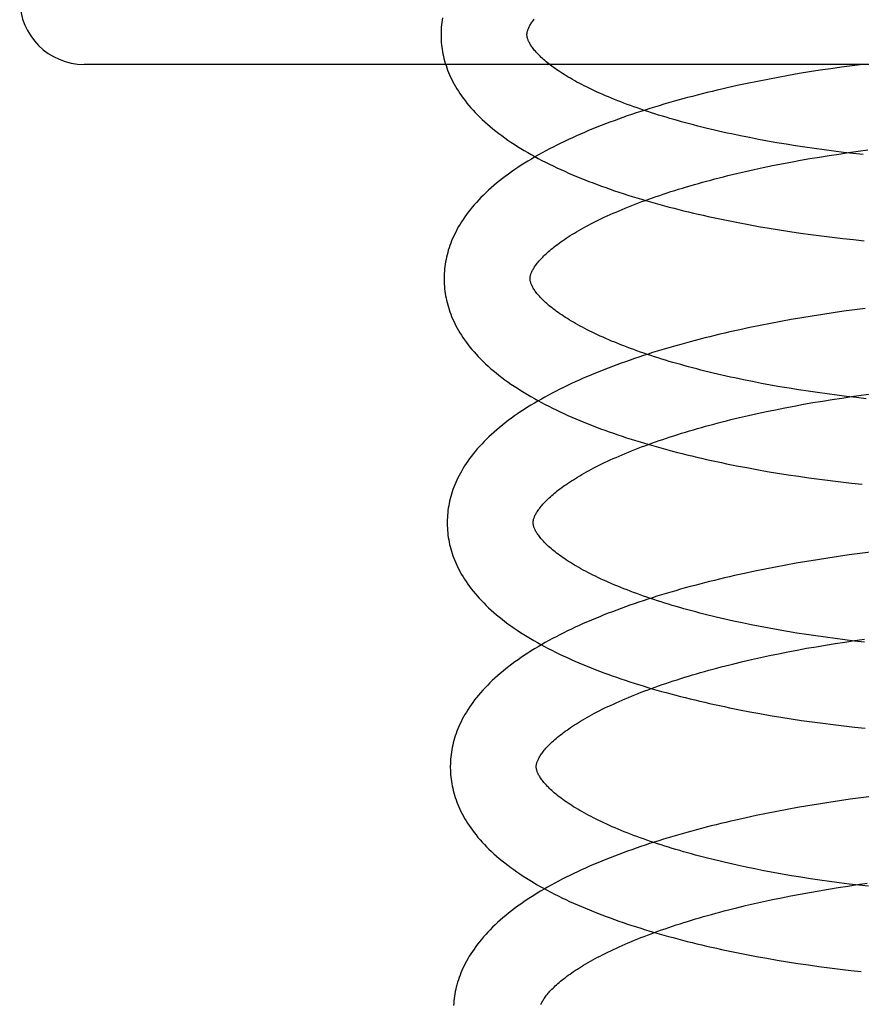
# Model space of a CAD drawing. Header units: inches. Extents: x 0 to 204, y 0 to 132.
# Tile 82 of 112: x 119.872 to 120.068, y 48.741 to 48.97. Entities that reach past the tile are written whole.
import ezdxf

# ---------------------------------------------------------------- set-up
doc = ezdxf.new("R2010")
doc.units = ezdxf.units.IN
doc.header["$LTSCALE"] = 11.243375
doc.header["$MEASUREMENT"] = 0
doc.linetypes.add('HIDDEN', pattern=[0.2, 0.1, -0.1])
doc.layers.add('DEFAULT_2', color=8, linetype='HIDDEN')

msp = doc.modelspace()

# ---------------------------------------------------------------- linework, layer by layer
at = {"layer": 'DEFAULT_2', "color": 8, "linetype": 'HIDDEN'}
for p, q in [((119.88942, 52.4267), (119.88942, 46.92619)), ((120.44692, 48.95952), (119.88692, 48.95952)), ((120.05569, 48.95776), (120.05324, 48.95736)), ((120.05814, 48.95815), (120.05569, 48.95776)), ((120.06061, 48.95852), (120.05814, 48.95815)), ((120.06308, 48.95887), (120.06061, 48.95852)), ((120.06556, 48.95921), (120.06308, 48.95887)), ((120.06804, 48.95952), (120.06556, 48.95921)), ((120.04357, 48.95557), (120.04119, 48.95508)), ((120.04597, 48.95604), (120.04357, 48.95557)), ((120.04838, 48.9565), (120.04597, 48.95604)), ((120.0508, 48.95694), (120.04838, 48.9565)), ((120.05324, 48.95736), (120.0508, 48.95694)), ((120.03883, 48.95457), (120.03648, 48.95405)), ((120.04119, 48.95508), (120.03883, 48.95457)), ((120.04167, 48.94248), (120.0396, 48.9429)), ((120.04378, 48.94207), (120.04167, 48.94248)), ((120.0459, 48.94168), (120.04378, 48.94207)), ((120.04805, 48.9413), (120.0459, 48.94168)), ((120.05022, 48.94093), (120.04805, 48.9413)), ((120.05241, 48.94058), (120.05022, 48.94093)), ((120.05462, 48.94024), (120.05241, 48.94058)), ((120.05684, 48.93992), (120.05462, 48.94024)), ((120.05908, 48.93961), (120.05684, 48.93992)), ((120.06133, 48.93931), (120.05908, 48.93961)), ((120.067, 48.93931), (120.06927, 48.93961)), ((120.05136, 48.9368), (120.05355, 48.9372)), ((120.05355, 48.9372), (120.05576, 48.93759)), ((120.05576, 48.93759), (120.05798, 48.93796)), ((120.05798, 48.93796), (120.06022, 48.93832)), ((120.06022, 48.93832), (120.06247, 48.93866)), ((120.06359, 48.93903), (120.06133, 48.93931)), ((120.06247, 48.93866), (120.06473, 48.93899)), ((120.06586, 48.93877), (120.06359, 48.93903)), ((120.06473, 48.93899), (120.067, 48.93931)), ((120.06815, 48.93852), (120.06586, 48.93877)), ((120.04074, 48.9346), (120.04281, 48.93506)), ((120.04281, 48.93506), (120.04492, 48.93552)), ((120.04492, 48.93552), (120.04704, 48.93596)), ((120.04704, 48.93596), (120.04919, 48.93638)), ((120.04919, 48.93638), (120.05136, 48.9368)), ((120.03666, 48.93363), (120.03868, 48.93412)), ((120.03868, 48.93412), (120.04074, 48.9346)), ((120.03908, 48.92269), (120.04145, 48.92225)), ((120.04145, 48.92225), (120.04384, 48.92182)), ((120.04384, 48.92182), (120.04625, 48.92141)), ((120.04625, 48.92141), (120.04866, 48.92101)), ((120.04866, 48.92101), (120.05109, 48.92063)), ((120.05109, 48.92063), (120.05354, 48.92027)), ((120.05354, 48.92027), (120.05599, 48.91993)), ((120.05599, 48.91993), (120.05845, 48.91961)), ((120.05845, 48.91961), (120.06092, 48.9193)), ((120.06092, 48.9193), (120.0634, 48.91901)), ((120.0634, 48.91901), (120.06588, 48.91873)), ((120.06588, 48.91873), (120.06836, 48.91848)), ((120.05385, 48.90055), (120.05141, 48.90013)), ((120.05629, 48.90095), (120.05385, 48.90055)), ((120.05875, 48.90134), (120.05629, 48.90095)), ((120.06121, 48.90171), (120.05875, 48.90134)), ((120.06368, 48.90206), (120.06121, 48.90171)), ((120.06616, 48.9024), (120.06368, 48.90206)), ((120.06864, 48.90272), (120.06616, 48.9024)), ((120.04181, 48.89827), (120.03945, 48.89776)), ((120.04419, 48.89876), (120.04181, 48.89827)), ((120.04658, 48.89923), (120.04419, 48.89876)), ((120.04899, 48.89969), (120.04658, 48.89923)), ((120.05141, 48.90013), (120.04899, 48.89969)), ((120.03945, 48.89776), (120.0371, 48.89724)), ((120.04239, 48.88569), (120.04032, 48.88611)), ((120.0445, 48.88528), (120.04239, 48.88569)), ((120.04662, 48.88489), (120.0445, 48.88528)), ((120.04877, 48.88451), (120.04662, 48.88489)), ((120.05094, 48.88414), (120.04877, 48.88451)), ((120.05313, 48.88379), (120.05094, 48.88414)), ((120.05534, 48.88345), (120.05313, 48.88379)), ((120.05756, 48.88312), (120.05534, 48.88345)), ((120.0598, 48.88281), (120.05756, 48.88312)), ((120.06205, 48.88252), (120.0598, 48.88281)), ((120.06431, 48.88224), (120.06205, 48.88252)), ((120.06318, 48.88187), (120.06544, 48.8822)), ((120.06658, 48.88197), (120.06431, 48.88224)), ((120.06544, 48.8822), (120.06771, 48.88252)), ((120.06771, 48.88252), (120.06999, 48.88282)), ((120.04991, 48.87959), (120.05208, 48.88001)), ((120.05208, 48.88001), (120.05427, 48.88041)), ((120.05427, 48.88041), (120.05648, 48.8808)), ((120.05648, 48.8808), (120.0587, 48.88117)), ((120.0587, 48.88117), (120.06094, 48.88153)), ((120.06094, 48.88153), (120.06318, 48.88187)), ((120.06887, 48.88172), (120.06658, 48.88197)), ((120.0394, 48.87733), (120.04145, 48.8778)), ((120.04145, 48.8778), (120.04353, 48.87827)), ((120.04353, 48.87827), (120.04563, 48.87872)), ((120.04563, 48.87872), (120.04776, 48.87916)), ((120.04776, 48.87916), (120.04991, 48.87959)), ((120.03738, 48.87684), (120.0394, 48.87733)), ((120.04105, 48.86567), (120.04343, 48.86523)), ((120.04343, 48.86523), (120.04583, 48.86481)), ((120.04583, 48.86481), (120.04824, 48.8644)), ((120.04824, 48.8644), (120.05067, 48.86402)), ((120.05067, 48.86402), (120.0531, 48.86365)), ((120.0531, 48.86365), (120.05555, 48.8633)), ((120.05555, 48.8633), (120.05801, 48.86297)), ((120.05801, 48.86297), (120.06048, 48.86265)), ((120.06048, 48.86265), (120.06295, 48.86235)), ((120.06295, 48.86235), (120.06543, 48.86207)), ((120.06543, 48.86207), (120.06792, 48.8618)), ((120.06739, 48.84567), (120.0649, 48.84534)), ((120.06988, 48.84599), (120.06739, 48.84567)), ((120.05259, 48.84341), (120.05016, 48.84298)), ((120.05503, 48.84383), (120.05259, 48.84341)), ((120.05749, 48.84424), (120.05503, 48.84383)), ((120.05995, 48.84462), (120.05749, 48.84424)), ((120.06243, 48.84499), (120.05995, 48.84462)), ((120.0649, 48.84534), (120.06243, 48.84499)), ((120.04057, 48.84106), (120.03822, 48.84053)), ((120.04294, 48.84156), (120.04057, 48.84106)), ((120.04533, 48.84205), (120.04294, 48.84156)), ((120.04774, 48.84252), (120.04533, 48.84205)), ((120.05016, 48.84298), (120.04774, 48.84252)), ((120.04207, 48.8291), (120.04001, 48.82953)), ((120.04416, 48.82869), (120.04207, 48.8291)), ((120.04628, 48.82829), (120.04416, 48.82869)), ((120.04841, 48.8279), (120.04628, 48.82829)), ((120.05057, 48.82753), (120.04841, 48.8279)), ((120.05275, 48.82717), (120.05057, 48.82753)), ((120.05495, 48.82682), (120.05275, 48.82717)), ((120.05717, 48.82649), (120.05495, 48.82682)), ((120.0594, 48.82618), (120.05717, 48.82649)), ((120.06164, 48.82587), (120.0594, 48.82618)), ((120.0639, 48.82559), (120.06164, 48.82587)), ((120.06166, 48.82474), (120.06391, 48.82508)), ((120.06617, 48.82531), (120.0639, 48.82559)), ((120.06391, 48.82508), (120.06617, 48.82541)), ((120.06617, 48.82541), (120.06844, 48.82573)), ((120.06844, 48.82506), (120.06617, 48.82531)), ((120.04848, 48.82237), (120.05063, 48.8228)), ((120.05063, 48.8228), (120.0528, 48.82322)), ((120.0528, 48.82322), (120.05499, 48.82362)), ((120.05499, 48.82362), (120.0572, 48.824)), ((120.0572, 48.824), (120.05942, 48.82438)), ((120.05942, 48.82438), (120.06166, 48.82474)), ((120.0381, 48.82004), (120.04012, 48.82053)), ((120.04012, 48.82053), (120.04217, 48.82101)), ((120.04217, 48.82101), (120.04425, 48.82148)), ((120.04425, 48.82148), (120.04635, 48.82193)), ((120.04635, 48.82193), (120.04848, 48.82237)), ((120.04177, 48.80887), (120.04415, 48.80844)), ((120.04415, 48.80844), (120.04655, 48.80802)), ((120.04655, 48.80802), (120.04896, 48.80761)), ((120.04896, 48.80761), (120.05139, 48.80723)), ((120.05139, 48.80723), (120.05383, 48.80686)), ((120.05383, 48.80686), (120.05628, 48.80651)), ((120.05628, 48.80651), (120.05874, 48.80617)), ((120.05874, 48.80617), (120.0612, 48.80586)), ((120.0612, 48.80586), (120.06368, 48.80556)), ((120.06368, 48.80556), (120.06616, 48.80528)), ((120.06616, 48.80528), (120.06864, 48.80501)), ((120.06513, 48.78848), (120.06266, 48.78813)), ((120.0676, 48.78882), (120.06513, 48.78848)), ((120.07008, 48.78914), (120.0676, 48.78882)), ((120.05044, 48.78611), (120.04803, 48.78565)), ((120.05286, 48.78654), (120.05044, 48.78611)), ((120.0553, 48.78697), (120.05286, 48.78654)), ((120.05774, 48.78737), (120.0553, 48.78697)), ((120.0602, 48.78776), (120.05774, 48.78737)), ((120.06266, 48.78813), (120.0602, 48.78776)), ((120.0409, 48.78418), (120.03855, 48.78366)), ((120.04326, 48.78469), (120.0409, 48.78418)), ((120.04564, 48.78518), (120.04326, 48.78469)), ((120.04803, 48.78565), (120.04564, 48.78518)), ((120.04297, 48.77228), (120.0409, 48.7727)), ((120.04507, 48.77186), (120.04297, 48.77228)), ((120.04719, 48.77146), (120.04507, 48.77186)), ((120.04933, 48.77108), (120.04719, 48.77146)), ((120.0515, 48.7707), (120.04933, 48.77108)), ((120.05368, 48.77034), (120.0515, 48.7707)), ((120.05589, 48.77), (120.05368, 48.77034)), ((120.05811, 48.76967), (120.05589, 48.77)), ((120.05789, 48.76721), (120.06011, 48.76758)), ((120.06035, 48.76935), (120.05811, 48.76967)), ((120.06011, 48.76758), (120.06234, 48.76794)), ((120.0626, 48.76905), (120.06035, 48.76935)), ((120.06234, 48.76794), (120.06459, 48.76829)), ((120.06486, 48.76877), (120.0626, 48.76905)), ((120.06459, 48.76829), (120.06685, 48.76862)), ((120.06714, 48.76849), (120.06486, 48.76877)), ((120.06685, 48.76862), (120.06912, 48.76893)), ((120.06942, 48.76824), (120.06714, 48.76849)), ((120.04704, 48.76513), (120.04917, 48.76558)), ((120.04917, 48.76558), (120.05132, 48.766)), ((120.05132, 48.766), (120.05349, 48.76642)), ((120.05349, 48.76642), (120.05568, 48.76682)), ((120.05568, 48.76682), (120.05789, 48.76721)), ((120.03879, 48.76324), (120.04081, 48.76374)), ((120.04081, 48.76374), (120.04286, 48.76421)), ((120.04286, 48.76421), (120.04494, 48.76468)), ((120.04494, 48.76468), (120.04704, 48.76513)), ((120.041, 48.75237), (120.04336, 48.75192)), ((120.04336, 48.75192), (120.04575, 48.75149)), ((120.04575, 48.75149), (120.04814, 48.75108)), ((120.04814, 48.75108), (120.05055, 48.75068)), ((120.05055, 48.75068), (120.05298, 48.7503)), ((120.05298, 48.7503), (120.05541, 48.74994)), ((120.05541, 48.74994), (120.05786, 48.7496)), ((120.05786, 48.7496), (120.06032, 48.74927)), ((120.06032, 48.74927), (120.06278, 48.74896)), ((120.06278, 48.74896), (120.06525, 48.74867)), ((120.06525, 48.74867), (120.06772, 48.74839))]:
    msp.add_line(p, q, dxfattribs=at)
for points in [[(119.97028, 48.97035), (119.97019, 48.96981), (119.97012, 48.96928), (119.97005, 48.96874), (119.97001, 48.9682), (119.96997, 48.96766), (119.96995, 48.96713), (119.96994, 48.96659), (119.96994, 48.96614)], [(119.98994, 48.9664), (119.98994, 48.9665), (119.98994, 48.96662), (119.98995, 48.96674), (119.98997, 48.96686), (119.98999, 48.96698), (119.99002, 48.96711), (119.99006, 48.96725), (119.9901, 48.9674), (119.99015, 48.96755), (119.99021, 48.96771), (119.99028, 48.96788), (119.99035, 48.96805), (119.99044, 48.96823), (119.99053, 48.96841), (119.99064, 48.9686), (119.99075, 48.9688), (119.99087, 48.96899), (119.991, 48.96919), (119.99114, 48.9694), (119.99129, 48.96961), (119.99145, 48.96982), (119.99162, 48.97004)], [(119.96994, 48.96614), (119.96995, 48.96569), (119.96997, 48.96516), (119.97001, 48.96462), (119.97006, 48.96409), (119.97012, 48.96355), (119.9702, 48.96302), (119.97028, 48.96248), (119.97039, 48.96195), (119.9705, 48.96141), (119.97063, 48.96087), (119.97077, 48.96034), (119.97093, 48.9598), (119.9711, 48.95926), (119.97128, 48.95872), (119.97148, 48.95818), (119.97169, 48.95764), (119.97192, 48.9571), (119.97216, 48.95656), (119.97242, 48.95602), (119.9727, 48.95547), (119.97299, 48.95493), (119.9733, 48.95438), (119.97362, 48.95383), (119.97397, 48.95328), (119.97433, 48.95273), (119.97471, 48.95218), (119.9751, 48.95163), (119.97552, 48.95108), (119.97596, 48.95052), (119.97641, 48.94997), (119.97689, 48.94942), (119.97738, 48.94886), (119.9779, 48.94831), (119.97843, 48.94776), (119.97898, 48.94721), (119.97955, 48.94666), (119.98014, 48.94612), (119.98075, 48.94558), (119.98138, 48.94504), (119.98202, 48.94451), (119.98268, 48.94398), (119.98336, 48.94346), (119.98405, 48.94294), (119.98476, 48.94243), (119.98548, 48.94192), (119.98621, 48.94142), (119.98697, 48.94093), (119.98773, 48.94044), (119.98851, 48.93996), (119.9893, 48.93948), (119.9901, 48.93901), (119.99091, 48.93855), (119.99173, 48.93809), (119.99257, 48.93764), (119.99342, 48.93719), (119.99427, 48.93675), (119.99514, 48.93632), (119.99602, 48.93589), (119.99691, 48.93547), (119.9978, 48.93505), (119.99871, 48.93464), (119.99963, 48.93424), (120.00055, 48.93384), (120.00149, 48.93344), (120.00243, 48.93305), (120.00339, 48.93267), (120.00435, 48.93229), (120.00532, 48.93192), (120.0063, 48.93155), (120.00729, 48.93119), (120.00829, 48.93083), (120.00929, 48.93047), (120.01031, 48.93013), (120.01133, 48.92978), (120.01235, 48.92945), (120.01339, 48.92911), (120.01443, 48.92878), (120.01549, 48.92846), (120.01655, 48.92814), (120.01761, 48.92782), (120.01869, 48.92751), (120.01977, 48.92721), (120.02085, 48.92691), (120.02195, 48.92661), (120.02305, 48.92632), (120.02416, 48.92603), (120.02527, 48.92575), (120.02639, 48.92547), (120.02752, 48.92519), (120.02865, 48.92492), (120.02979, 48.92466), (120.03093, 48.9244), (120.03208, 48.92414), (120.03323, 48.92389), (120.03439, 48.92364), (120.03556, 48.9234), (120.03673, 48.92316), (120.03908, 48.92269)], [(120.0396, 48.9429), (120.03755, 48.94333), (120.03653, 48.94355), (120.03553, 48.94377), (120.03453, 48.944), (120.03354, 48.94423), (120.03255, 48.94446), (120.03158, 48.9447), (120.03061, 48.94494), (120.02965, 48.94518), (120.0287, 48.94542), (120.02776, 48.94567), (120.02683, 48.94592), (120.02591, 48.94617), (120.02499, 48.94643), (120.02409, 48.94668), (120.02319, 48.94694), (120.02231, 48.9472), (120.02143, 48.94747), (120.02057, 48.94773), (120.01972, 48.948), (120.01887, 48.94827), (120.01804, 48.94854), (120.01722, 48.94882), (120.0164, 48.94909), (120.0156, 48.94937), (120.01481, 48.94965), (120.01404, 48.94993), (120.01327, 48.95021), (120.01251, 48.9505), (120.01177, 48.95078), (120.01104, 48.95107), (120.01032, 48.95135), (120.00962, 48.95164), (120.00892, 48.95193), (120.00824, 48.95222), (120.00757, 48.95251), (120.00691, 48.9528), (120.00627, 48.95309), (120.00564, 48.95338), (120.00502, 48.95367), (120.00441, 48.95397), (120.00382, 48.95426), (120.00324, 48.95455), (120.00267, 48.95484), (120.00211, 48.95513), (120.00157, 48.95542), (120.00105, 48.95571), (120.00053, 48.956), (120.00003, 48.95629), (119.99955, 48.95658), (119.99907, 48.95686), (119.99861, 48.95715), (119.99817, 48.95743), (119.99773, 48.95771), (119.99731, 48.95799), (119.9969, 48.95827), (119.9965, 48.95855), (119.99612, 48.95882), (119.99575, 48.95909), (119.9954, 48.95936), (119.99505, 48.95963), (119.99472, 48.95989), (119.99441, 48.96015), (119.9941, 48.96041), (119.99381, 48.96066), (119.99353, 48.96091), (119.99326, 48.96116), (119.99301, 48.9614), (119.99276, 48.96164), (119.99253, 48.96188), (119.99231, 48.96211), (119.9921, 48.96234), (119.9919, 48.96257), (119.99172, 48.96279), (119.99154, 48.963), (119.99138, 48.96321), (119.99122, 48.96342), (119.99107, 48.96362), (119.99094, 48.96382), (119.99081, 48.96402), (119.99069, 48.96421), (119.99059, 48.96439), (119.99049, 48.96458), (119.99039, 48.96475), (119.99031, 48.96493), (119.99024, 48.96509), (119.99018, 48.96525), (119.99012, 48.9654), (119.99008, 48.96555), (119.99004, 48.96568), (119.99001, 48.96581), (119.98998, 48.96594), (119.98996, 48.96606), (119.98995, 48.96618), (119.98994, 48.96629), (119.98994, 48.9664)], [(120.03648, 48.95405), (120.03531, 48.95378), (120.03415, 48.95351), (120.033, 48.95323), (120.03185, 48.95295), (120.0307, 48.95267), (120.02956, 48.95238), (120.02843, 48.95208), (120.0273, 48.95178), (120.02618, 48.95148), (120.02507, 48.95117), (120.02396, 48.95086), (120.02286, 48.95055), (120.02176, 48.95023), (120.02067, 48.9499), (120.01959, 48.94957), (120.01852, 48.94924), (120.01745, 48.9489), (120.01639, 48.94856), (120.01534, 48.94821), (120.01429, 48.94786), (120.01325, 48.94751), (120.01223, 48.94715), (120.0112, 48.94678), (120.01019, 48.94641), (120.00918, 48.94604), (120.00819, 48.94566), (120.0072, 48.94528), (120.00622, 48.94489), (120.00524, 48.9445), (120.00428, 48.9441), (120.00333, 48.9437), (120.00238, 48.94329), (120.00144, 48.94288), (120.00052, 48.94246), (119.9996, 48.94203), (119.99869, 48.94161), (119.99779, 48.94117), (119.9969, 48.94073), (119.99602, 48.94029), (119.99515, 48.93984), (119.9943, 48.93938), (119.99345, 48.93892), (119.99261, 48.93845), (119.99179, 48.93798), (119.99097, 48.9375), (119.99017, 48.93702), (119.98938, 48.93653), (119.9886, 48.93603), (119.98783, 48.93553), (119.98708, 48.93502), (119.98634, 48.9345), (119.98562, 48.93398), (119.9849, 48.93346), (119.98421, 48.93293), (119.98353, 48.93239), (119.98286, 48.93185), (119.98222, 48.93131), (119.98159, 48.93076), (119.98097, 48.93021), (119.98038, 48.92965), (119.9798, 48.92909), (119.97924, 48.92853), (119.9787, 48.92797), (119.97818, 48.9274), (119.97768, 48.92683), (119.9772, 48.92627), (119.97673, 48.9257), (119.97629, 48.92514), (119.97587, 48.92457), (119.97546, 48.92401), (119.97508, 48.92344), (119.97471, 48.92288), (119.97437, 48.92232), (119.97404, 48.92176), (119.97372, 48.92121), (119.97343, 48.92065), (119.97315, 48.9201), (119.97289, 48.91954), (119.97264, 48.91899), (119.97241, 48.91845), (119.9722, 48.9179), (119.972, 48.91735), (119.97181, 48.91681), (119.97164, 48.91626), (119.97149, 48.91572), (119.97134, 48.91518), (119.97122, 48.91464), (119.9711, 48.9141), (119.971, 48.91356), (119.97091, 48.91302), (119.97084, 48.91248), (119.97077, 48.91194), (119.97073, 48.91141), (119.97069, 48.91087), (119.97067, 48.91033), (119.97066, 48.9098), (119.97066, 48.90935)], [(119.99066, 48.90961), (119.99066, 48.90971), (119.99066, 48.90983), (119.99067, 48.90994), (119.99069, 48.91007), (119.99071, 48.91019), (119.99074, 48.91032), (119.99078, 48.91046), (119.99082, 48.91061), (119.99087, 48.91076), (119.99093, 48.91092), (119.991, 48.91109), (119.99108, 48.91126), (119.99116, 48.91144), (119.99126, 48.91163), (119.99136, 48.91182), (119.99147, 48.91201), (119.99159, 48.91221), (119.99172, 48.91241), (119.99186, 48.91261), (119.99201, 48.91282), (119.99217, 48.91304), (119.99234, 48.91326), (119.99252, 48.91348), (119.99272, 48.91371), (119.99292, 48.91395), (119.99314, 48.91419), (119.99336, 48.91443), (119.9936, 48.91468), (119.99385, 48.91493), (119.99411, 48.91518), (119.99439, 48.91544), (119.99467, 48.9157), (119.99497, 48.91597), (119.99528, 48.91624), (119.9956, 48.91651), (119.99594, 48.91678), (119.99629, 48.91706), (119.99665, 48.91734), (119.99702, 48.91762), (119.99741, 48.91791), (119.99781, 48.9182), (119.99823, 48.91849), (119.99865, 48.91878), (119.99909, 48.91907), (119.99955, 48.91937), (120.00001, 48.91967), (120.00049, 48.91997), (120.00099, 48.92027), (120.00149, 48.92057), (120.00201, 48.92087), (120.00255, 48.92118), (120.00309, 48.92148), (120.00365, 48.92179), (120.00423, 48.92209), (120.00481, 48.9224), (120.00541, 48.92271), (120.00602, 48.92301), (120.00665, 48.92332), (120.00728, 48.92363), (120.00793, 48.92394), (120.00859, 48.92424), (120.00927, 48.92455), (120.00996, 48.92486), (120.01065, 48.92516), (120.01137, 48.92547), (120.01209, 48.92577), (120.01282, 48.92607), (120.01357, 48.92638), (120.01433, 48.92668), (120.0151, 48.92698), (120.01588, 48.92728), (120.01668, 48.92758), (120.01748, 48.92787), (120.0183, 48.92817), (120.01912, 48.92846), (120.01996, 48.92875), (120.02081, 48.92904), (120.02166, 48.92933), (120.02253, 48.92961), (120.02341, 48.9299), (120.0243, 48.93018), (120.0252, 48.93046), (120.0261, 48.93074), (120.02702, 48.93101), (120.02794, 48.93129), (120.02888, 48.93156), (120.02982, 48.93182), (120.03078, 48.93209), (120.03174, 48.93235), (120.0327, 48.93261), (120.03368, 48.93287), (120.03467, 48.93313), (120.03566, 48.93338), (120.03666, 48.93363)], [(120.04032, 48.88611), (120.03827, 48.88654), (120.03725, 48.88676), (120.03625, 48.88698), (120.03525, 48.88721), (120.03426, 48.88744), (120.03327, 48.88767), (120.0323, 48.88791), (120.03133, 48.88815), (120.03037, 48.88839), (120.02942, 48.88863), (120.02848, 48.88888), (120.02755, 48.88913), (120.02663, 48.88938), (120.02571, 48.88964), (120.02481, 48.88989), (120.02391, 48.89015), (120.02303, 48.89041), (120.02215, 48.89068), (120.02129, 48.89094), (120.02044, 48.89121), (120.01959, 48.89148), (120.01876, 48.89175), (120.01794, 48.89203), (120.01712, 48.8923), (120.01632, 48.89258), (120.01553, 48.89286), (120.01476, 48.89314), (120.01399, 48.89342), (120.01323, 48.8937), (120.01249, 48.89399), (120.01176, 48.89428), (120.01104, 48.89456), (120.01034, 48.89485), (120.00964, 48.89514), (120.00896, 48.89543), (120.00829, 48.89572), (120.00763, 48.89601), (120.00699, 48.8963), (120.00636, 48.89659), (120.00574, 48.89688), (120.00513, 48.89717), (120.00454, 48.89747), (120.00396, 48.89776), (120.00339, 48.89805), (120.00283, 48.89834), (120.00229, 48.89863), (120.00177, 48.89892), (120.00125, 48.89921), (120.00075, 48.8995), (120.00027, 48.89979), (119.99979, 48.90007), (119.99933, 48.90036), (119.99889, 48.90064), (119.99845, 48.90092), (119.99803, 48.9012), (119.99762, 48.90148), (119.99722, 48.90175), (119.99684, 48.90203), (119.99647, 48.9023), (119.99612, 48.90257), (119.99577, 48.90284), (119.99544, 48.9031), (119.99513, 48.90336), (119.99482, 48.90362), (119.99453, 48.90387), (119.99425, 48.90412), (119.99398, 48.90437), (119.99373, 48.90461), (119.99348, 48.90485), (119.99325, 48.90509), (119.99303, 48.90532), (119.99282, 48.90555), (119.99262, 48.90578), (119.99244, 48.906), (119.99226, 48.90621), (119.9921, 48.90642), (119.99194, 48.90663), (119.9918, 48.90683), (119.99166, 48.90703), (119.99153, 48.90723), (119.99141, 48.90742), (119.99131, 48.9076), (119.99121, 48.90779), (119.99111, 48.90796), (119.99103, 48.90813), (119.99096, 48.9083), (119.9909, 48.90846), (119.99084, 48.90861), (119.9908, 48.90875), (119.99076, 48.90889), (119.99073, 48.90902), (119.9907, 48.90915), (119.99068, 48.90927), (119.99067, 48.90939), (119.99066, 48.9095), (119.99066, 48.90961)], [(119.97066, 48.90935), (119.97067, 48.9089), (119.97069, 48.90837), (119.97073, 48.90783), (119.97078, 48.90729), (119.97084, 48.90676), (119.97092, 48.90622), (119.971, 48.90569), (119.97111, 48.90515), (119.97122, 48.90462), (119.97135, 48.90408), (119.97149, 48.90354), (119.97165, 48.90301), (119.97182, 48.90247), (119.972, 48.90193), (119.9722, 48.90139), (119.97241, 48.90085), (119.97264, 48.90031), (119.97289, 48.89977), (119.97314, 48.89922), (119.97342, 48.89868), (119.97371, 48.89813), (119.97402, 48.89758), (119.97435, 48.89704), (119.97469, 48.89649), (119.97505, 48.89593), (119.97543, 48.89538), (119.97583, 48.89483), (119.97625, 48.89428), (119.97668, 48.89372), (119.97714, 48.89317), (119.97762, 48.89262), (119.97811, 48.89206), (119.97862, 48.89151), (119.97916, 48.89096), (119.97971, 48.89041), (119.98028, 48.88986), (119.98088, 48.88932), (119.98148, 48.88878), (119.98211, 48.88824), (119.98275, 48.88771), (119.98342, 48.88718), (119.98409, 48.88666), (119.98478, 48.88614), (119.98549, 48.88563), (119.98622, 48.88512), (119.98695, 48.88462), (119.9877, 48.88413), (119.98847, 48.88364), (119.98925, 48.88315), (119.99004, 48.88268), (119.99084, 48.88221), (119.99165, 48.88174), (119.99248, 48.88128), (119.99331, 48.88083), (119.99416, 48.88039), (119.99502, 48.87995), (119.99589, 48.87951), (119.99676, 48.87909), (119.99765, 48.87866), (119.99855, 48.87825), (119.99946, 48.87784), (120.00038, 48.87743), (120.00131, 48.87703), (120.00224, 48.87664), (120.00319, 48.87625), (120.00414, 48.87586), (120.00511, 48.87549), (120.00608, 48.87511), (120.00706, 48.87474), (120.00805, 48.87438), (120.00905, 48.87402), (120.01005, 48.87367), (120.01107, 48.87332), (120.01209, 48.87298), (120.01312, 48.87264), (120.01415, 48.87231), (120.0152, 48.87198), (120.01625, 48.87165), (120.01731, 48.87133), (120.01838, 48.87102), (120.01945, 48.87071), (120.02053, 48.8704), (120.02162, 48.8701), (120.02272, 48.86981), (120.02382, 48.86951), (120.02493, 48.86923), (120.02604, 48.86894), (120.02716, 48.86866), (120.02829, 48.86839), (120.02942, 48.86812), (120.03056, 48.86785), (120.0317, 48.86759), (120.03285, 48.86734), (120.03401, 48.86709), (120.03517, 48.86684), (120.03634, 48.86659), (120.03751, 48.86636), (120.03868, 48.86612), (120.04105, 48.86567)], [(120.0371, 48.89724), (120.03594, 48.89697), (120.03478, 48.8967), (120.03363, 48.89642), (120.03248, 48.89614), (120.03133, 48.89585), (120.0302, 48.89556), (120.02907, 48.89527), (120.02794, 48.89497), (120.02682, 48.89467), (120.02571, 48.89436), (120.0246, 48.89405), (120.0235, 48.89373), (120.0224, 48.89341), (120.02132, 48.89309), (120.02024, 48.89276), (120.01916, 48.89243), (120.0181, 48.89209), (120.01704, 48.89175), (120.01599, 48.8914), (120.01494, 48.89105), (120.01391, 48.89069), (120.01288, 48.89033), (120.01186, 48.88997), (120.01084, 48.8896), (120.00984, 48.88922), (120.00884, 48.88885), (120.00785, 48.88846), (120.00688, 48.88807), (120.0059, 48.88768), (120.00494, 48.88728), (120.00399, 48.88688), (120.00304, 48.88647), (120.00211, 48.88606), (120.00118, 48.88564), (120.00026, 48.88522), (119.99936, 48.88479), (119.99846, 48.88436), (119.99757, 48.88392), (119.99669, 48.88347), (119.99583, 48.88302), (119.99497, 48.88257), (119.99412, 48.8821), (119.99329, 48.88164), (119.99246, 48.88116), (119.99165, 48.88069), (119.99085, 48.8802), (119.99006, 48.87971), (119.98928, 48.87921), (119.98852, 48.87871), (119.98777, 48.8782), (119.98703, 48.87769), (119.98631, 48.87717), (119.9856, 48.87665), (119.9849, 48.87612), (119.98423, 48.87558), (119.98356, 48.87504), (119.98292, 48.8745), (119.98229, 48.87395), (119.98168, 48.8734), (119.98108, 48.87285), (119.98051, 48.87229), (119.97995, 48.87173), (119.97941, 48.87116), (119.97889, 48.8706), (119.97838, 48.87003), (119.9779, 48.86946), (119.97744, 48.8689), (119.977, 48.86833), (119.97658, 48.86777), (119.97618, 48.8672), (119.97579, 48.86664), (119.97543, 48.86608), (119.97508, 48.86552), (119.97475, 48.86496), (119.97444, 48.86441), (119.97414, 48.86385), (119.97387, 48.8633), (119.9736, 48.86275), (119.97336, 48.8622), (119.97313, 48.86165), (119.97292, 48.8611), (119.97272, 48.86056), (119.97253, 48.86001), (119.97236, 48.85947), (119.9722, 48.85892), (119.97206, 48.85838), (119.97193, 48.85784), (119.97182, 48.8573), (119.97172, 48.85676), (119.97163, 48.85623), (119.97156, 48.85569), (119.97149, 48.85515), (119.97145, 48.85461), (119.97141, 48.85408), (119.97139, 48.85354), (119.97138, 48.85301), (119.97138, 48.85256)], [(119.99138, 48.85281), (119.99138, 48.85292), (119.99138, 48.85303), (119.99139, 48.85315), (119.99141, 48.85327), (119.99143, 48.8534), (119.99146, 48.85353), (119.99149, 48.85367), (119.99154, 48.85381), (119.99159, 48.85397), (119.99165, 48.85413), (119.99172, 48.85429), (119.99179, 48.85447), (119.99188, 48.85465), (119.99197, 48.85483), (119.99208, 48.85502), (119.99219, 48.85522), (119.99231, 48.85541), (119.99244, 48.85562), (119.99258, 48.85582), (119.99273, 48.85603), (119.99289, 48.85625), (119.99306, 48.85647), (119.99324, 48.85669), (119.99344, 48.85692), (119.99364, 48.85715), (119.99385, 48.85739), (119.99408, 48.85764), (119.99432, 48.85788), (119.99457, 48.85813), (119.99483, 48.85839), (119.9951, 48.85865), (119.99539, 48.85891), (119.99569, 48.85917), (119.996, 48.85944), (119.99632, 48.85971), (119.99665, 48.85999), (119.997, 48.86026), (119.99737, 48.86055), (119.99774, 48.86083), (119.99813, 48.86112), (119.99853, 48.8614), (119.99895, 48.86169), (119.99937, 48.86199), (119.99981, 48.86228), (120.00027, 48.86258), (120.00073, 48.86287), (120.00121, 48.86317), (120.0017, 48.86347), (120.00221, 48.86377), (120.00273, 48.86408), (120.00326, 48.86438), (120.00381, 48.86469), (120.00437, 48.86499), (120.00494, 48.8653), (120.00553, 48.86561), (120.00613, 48.86591), (120.00674, 48.86622), (120.00736, 48.86653), (120.008, 48.86684), (120.00865, 48.86714), (120.00931, 48.86745), (120.00999, 48.86776), (120.01067, 48.86806), (120.01137, 48.86837), (120.01208, 48.86867), (120.01281, 48.86898), (120.01354, 48.86928), (120.01429, 48.86958), (120.01505, 48.86989), (120.01582, 48.87019), (120.0166, 48.87048), (120.01739, 48.87078), (120.0182, 48.87108), (120.01901, 48.87137), (120.01984, 48.87167), (120.02068, 48.87196), (120.02152, 48.87225), (120.02238, 48.87254), (120.02325, 48.87282), (120.02413, 48.87311), (120.02501, 48.87339), (120.02591, 48.87367), (120.02682, 48.87394), (120.02774, 48.87422), (120.02866, 48.87449), (120.0296, 48.87476), (120.03054, 48.87503), (120.03149, 48.8753), (120.03245, 48.87556), (120.03342, 48.87582), (120.0344, 48.87608), (120.03538, 48.87633), (120.03638, 48.87659), (120.03738, 48.87684)], [(119.97138, 48.85256), (119.97139, 48.85211), (119.97141, 48.85157), (119.97145, 48.85104), (119.9715, 48.8505), (119.97156, 48.84997), (119.97164, 48.84943), (119.97173, 48.8489), (119.97183, 48.84836), (119.97194, 48.84782), (119.97207, 48.84729), (119.97221, 48.84675), (119.97237, 48.84621), (119.97254, 48.84568), (119.97272, 48.84514), (119.97292, 48.8446), (119.97313, 48.84406), (119.97336, 48.84352), (119.97361, 48.84297), (119.97387, 48.84243), (119.97414, 48.84189), (119.97443, 48.84134), (119.97474, 48.84079), (119.97507, 48.84024), (119.97541, 48.83969), (119.97577, 48.83914), (119.97615, 48.83859), (119.97655, 48.83804), (119.97697, 48.83748), (119.97741, 48.83693), (119.97786, 48.83638), (119.97834, 48.83582), (119.97883, 48.83527), (119.97935, 48.83472), (119.97988, 48.83417), (119.98043, 48.83362), (119.98101, 48.83307), (119.9816, 48.83253), (119.98221, 48.83199), (119.98283, 48.83145), (119.98348, 48.83092), (119.98414, 48.83039), (119.98481, 48.82987), (119.98551, 48.82935), (119.98621, 48.82884), (119.98694, 48.82833), (119.98767, 48.82783), (119.98843, 48.82733), (119.98919, 48.82684), (119.98997, 48.82636), (119.99076, 48.82588), (119.99156, 48.82541), (119.99237, 48.82495), (119.9932, 48.82449), (119.99404, 48.82404), (119.99488, 48.82359), (119.99574, 48.82316), (119.99661, 48.82272), (119.99749, 48.82229), (119.99838, 48.82187), (119.99927, 48.82146), (120.00018, 48.82104), (120.0011, 48.82064), (120.00203, 48.82024), (120.00296, 48.81985), (120.00391, 48.81946), (120.00487, 48.81907), (120.00583, 48.81869), (120.0068, 48.81832), (120.00778, 48.81795), (120.00877, 48.81759), (120.00977, 48.81723), (120.01077, 48.81688), (120.01179, 48.81653), (120.01281, 48.81619), (120.01384, 48.81585), (120.01488, 48.81552), (120.01592, 48.81519), (120.01697, 48.81486), (120.01803, 48.81454), (120.0191, 48.81423), (120.02017, 48.81392), (120.02126, 48.81361), (120.02234, 48.81331), (120.02344, 48.81301), (120.02454, 48.81272), (120.02565, 48.81243), (120.02676, 48.81215), (120.02788, 48.81187), (120.02901, 48.8116), (120.03015, 48.81133), (120.03128, 48.81106), (120.03243, 48.8108), (120.03358, 48.81055), (120.03473, 48.81029), (120.03589, 48.81005), (120.03706, 48.8098), (120.03823, 48.80956), (120.03941, 48.80933), (120.04177, 48.80887)], [(120.04001, 48.82953), (120.03798, 48.82997), (120.03697, 48.83019), (120.03597, 48.83042), (120.03498, 48.83065), (120.03399, 48.83088), (120.03302, 48.83112), (120.03205, 48.83136), (120.03109, 48.8316), (120.03014, 48.83184), (120.0292, 48.83209), (120.02827, 48.83234), (120.02735, 48.83259), (120.02643, 48.83284), (120.02553, 48.8331), (120.02463, 48.83336), (120.02375, 48.83362), (120.02288, 48.83389), (120.02201, 48.83415), (120.02116, 48.83442), (120.02031, 48.83469), (120.01948, 48.83496), (120.01866, 48.83524), (120.01784, 48.83551), (120.01704, 48.83579), (120.01625, 48.83607), (120.01548, 48.83635), (120.01471, 48.83663), (120.01395, 48.83691), (120.01321, 48.8372), (120.01248, 48.83748), (120.01176, 48.83777), (120.01106, 48.83806), (120.01036, 48.83835), (120.00968, 48.83864), (120.00901, 48.83893), (120.00835, 48.83922), (120.00771, 48.83951), (120.00708, 48.8398), (120.00646, 48.84009), (120.00585, 48.84038), (120.00526, 48.84068), (120.00468, 48.84097), (120.00411, 48.84126), (120.00356, 48.84155), (120.00301, 48.84184), (120.00249, 48.84213), (120.00197, 48.84242), (120.00147, 48.84271), (120.00099, 48.84299), (120.00051, 48.84328), (120.00005, 48.84356), (119.99961, 48.84385), (119.99917, 48.84413), (119.99875, 48.84441), (119.99834, 48.84469), (119.99794, 48.84496), (119.99756, 48.84524), (119.99719, 48.84551), (119.99684, 48.84578), (119.99649, 48.84604), (119.99616, 48.84631), (119.99585, 48.84657), (119.99554, 48.84682), (119.99525, 48.84708), (119.99497, 48.84733), (119.9947, 48.84758), (119.99445, 48.84782), (119.9942, 48.84806), (119.99397, 48.8483), (119.99375, 48.84853), (119.99354, 48.84876), (119.99334, 48.84899), (119.99316, 48.84921), (119.99298, 48.84942), (119.99282, 48.84963), (119.99266, 48.84984), (119.99252, 48.85004), (119.99238, 48.85024), (119.99225, 48.85043), (119.99213, 48.85063), (119.99203, 48.85081), (119.99193, 48.85099), (119.99184, 48.85117), (119.99175, 48.85134), (119.99168, 48.85151), (119.99162, 48.85167), (119.99156, 48.85182), (119.99152, 48.85196), (119.99148, 48.8521), (119.99145, 48.85223), (119.99142, 48.85236), (119.9914, 48.85248), (119.99139, 48.85259), (119.99138, 48.85271), (119.99138, 48.85282)], [(120.03822, 48.84053), (120.03705, 48.84027), (120.03588, 48.83999), (120.03472, 48.83972), (120.03357, 48.83944), (120.03242, 48.83915), (120.03127, 48.83886), (120.03014, 48.83857), (120.02901, 48.83827), (120.02788, 48.83797), (120.02676, 48.83766), (120.02565, 48.83735), (120.02454, 48.83703), (120.02344, 48.83671), (120.02235, 48.83639), (120.02126, 48.83606), (120.02018, 48.83573), (120.01911, 48.83539), (120.01805, 48.83505), (120.01699, 48.8347), (120.01594, 48.83435), (120.0149, 48.834), (120.01387, 48.83364), (120.01284, 48.83327), (120.01182, 48.8329), (120.01081, 48.83253), (120.00981, 48.83215), (120.00882, 48.83177), (120.00783, 48.83138), (120.00686, 48.83098), (120.00589, 48.83059), (120.00493, 48.83018), (120.00398, 48.82978), (120.00304, 48.82936), (120.00211, 48.82894), (120.00118, 48.82852), (120.00027, 48.82809), (119.99937, 48.82766), (119.99848, 48.82722), (119.99759, 48.82677), (119.99672, 48.82632), (119.99586, 48.82587), (119.99501, 48.82541), (119.99417, 48.82494), (119.99334, 48.82446), (119.99252, 48.82398), (119.99172, 48.8235), (119.99092, 48.82301), (119.99014, 48.82251), (119.98937, 48.82201), (119.98861, 48.8215), (119.98787, 48.82098), (119.98714, 48.82046), (119.98643, 48.81994), (119.98573, 48.81941), (119.98504, 48.81887), (119.98437, 48.81833), (119.98372, 48.81778), (119.98309, 48.81723), (119.98247, 48.81668), (119.98187, 48.81612), (119.98129, 48.81556), (119.98073, 48.815), (119.98019, 48.81443), (119.97966, 48.81387), (119.97916, 48.8133), (119.97867, 48.81273), (119.97821, 48.81216), (119.97776, 48.8116), (119.97734, 48.81103), (119.97693, 48.81047), (119.97655, 48.8099), (119.97618, 48.80934), (119.97583, 48.80877), (119.9755, 48.80821), (119.97518, 48.80766), (119.97488, 48.8071), (119.9746, 48.80654), (119.97434, 48.80599), (119.97409, 48.80544), (119.97386, 48.80489), (119.97365, 48.80434), (119.97345, 48.80379), (119.97326, 48.80324), (119.97309, 48.8027), (119.97293, 48.80216), (119.97279, 48.80161), (119.97266, 48.80107), (119.97254, 48.80053), (119.97244, 48.79999), (119.97235, 48.79945), (119.97228, 48.79891), (119.97222, 48.79837), (119.97217, 48.79783), (119.97213, 48.79729), (119.97211, 48.79675), (119.9721, 48.79622), (119.9721, 48.79577)], [(119.9921, 48.79602), (119.9921, 48.79613), (119.9921, 48.79624), (119.99211, 48.79636), (119.99213, 48.79648), (119.99215, 48.79661), (119.99218, 48.79674), (119.99222, 48.79688), (119.99226, 48.79702), (119.99231, 48.79718), (119.99237, 48.79734), (119.99244, 48.7975), (119.99251, 48.79768), (119.9926, 48.79786), (119.99269, 48.79804), (119.9928, 48.79823), (119.99291, 48.79842), (119.99303, 48.79862), (119.99316, 48.79882), (119.9933, 48.79903), (119.99345, 48.79924), (119.99361, 48.79946), (119.99378, 48.79968), (119.99396, 48.7999), (119.99416, 48.80013), (119.99436, 48.80036), (119.99457, 48.8006), (119.9948, 48.80084), (119.99504, 48.80109), (119.99529, 48.80134), (119.99555, 48.8016), (119.99582, 48.80185), (119.99611, 48.80212), (119.99641, 48.80238), (119.99672, 48.80265), (119.99704, 48.80292), (119.99737, 48.80319), (119.99772, 48.80347), (119.99809, 48.80375), (119.99846, 48.80404), (119.99885, 48.80432), (119.99925, 48.80461), (119.99967, 48.8049), (120.00009, 48.8052), (120.00053, 48.80549), (120.00099, 48.80579), (120.00145, 48.80608), (120.00193, 48.80638), (120.00242, 48.80668), (120.00293, 48.80698), (120.00345, 48.80729), (120.00398, 48.80759), (120.00453, 48.8079), (120.00509, 48.8082), (120.00566, 48.80851), (120.00625, 48.80882), (120.00685, 48.80912), (120.00746, 48.80943), (120.00808, 48.80974), (120.00872, 48.81005), (120.00937, 48.81035), (120.01003, 48.81066), (120.01071, 48.81097), (120.01139, 48.81127), (120.01209, 48.81158), (120.0128, 48.81188), (120.01353, 48.81219), (120.01426, 48.81249), (120.01501, 48.81279), (120.01577, 48.81309), (120.01654, 48.8134), (120.01732, 48.81369), (120.01811, 48.81399), (120.01892, 48.81429), (120.01973, 48.81458), (120.02056, 48.81488), (120.0214, 48.81517), (120.02224, 48.81546), (120.0231, 48.81575), (120.02397, 48.81603), (120.02485, 48.81631), (120.02574, 48.8166), (120.02663, 48.81688), (120.02754, 48.81715), (120.02846, 48.81743), (120.02938, 48.8177), (120.03032, 48.81797), (120.03126, 48.81824), (120.03221, 48.81851), (120.03317, 48.81877), (120.03414, 48.81903), (120.03512, 48.81929), (120.0361, 48.81954), (120.0371, 48.81979), (120.0381, 48.82004)], [(119.9721, 48.79577), (119.97211, 48.79532), (119.97213, 48.79479), (119.97217, 48.79425), (119.97222, 48.79372), (119.97228, 48.79318), (119.97236, 48.79265), (119.97244, 48.79212), (119.97254, 48.79158), (119.97266, 48.79105), (119.97279, 48.79051), (119.97293, 48.78998), (119.97308, 48.78944), (119.97325, 48.7889), (119.97344, 48.78837), (119.97363, 48.78783), (119.97384, 48.78729), (119.97407, 48.78675), (119.97431, 48.78621), (119.97457, 48.78567), (119.97485, 48.78512), (119.97514, 48.78458), (119.97544, 48.78403), (119.97577, 48.78349), (119.97611, 48.78294), (119.97647, 48.78239), (119.97685, 48.78184), (119.97724, 48.78129), (119.97766, 48.78073), (119.97809, 48.78018), (119.97854, 48.77963), (119.97902, 48.77908), (119.97951, 48.77853), (119.98002, 48.77797), (119.98055, 48.77743), (119.9811, 48.77688), (119.98167, 48.77633), (119.98226, 48.77579), (119.98286, 48.77525), (119.98349, 48.77471), (119.98413, 48.77418), (119.98478, 48.77366), (119.98546, 48.77313), (119.98615, 48.77262), (119.98685, 48.77211), (119.98757, 48.7716), (119.9883, 48.7711), (119.98905, 48.7706), (119.98981, 48.77012), (119.99059, 48.76963), (119.99137, 48.76916), (119.99217, 48.76869), (119.99298, 48.76822), (119.9938, 48.76777), (119.99464, 48.76731), (119.99548, 48.76687), (119.99633, 48.76643), (119.9972, 48.766), (119.99807, 48.76557), (119.99896, 48.76515), (119.99985, 48.76473), (120.00076, 48.76432), (120.00167, 48.76391), (120.00259, 48.76351), (120.00353, 48.76312), (120.00447, 48.76273), (120.00542, 48.76235), (120.00638, 48.76197), (120.00735, 48.7616), (120.00833, 48.76123), (120.00931, 48.76086), (120.0103, 48.76051), (120.0113, 48.76015), (120.01231, 48.75981), (120.01333, 48.75946), (120.01436, 48.75912), (120.01539, 48.75879), (120.01643, 48.75846), (120.01748, 48.75814), (120.01853, 48.75782), (120.01959, 48.7575), (120.02066, 48.75719), (120.02174, 48.75689), (120.02283, 48.75658), (120.02392, 48.75629), (120.02501, 48.756), (120.02612, 48.75571), (120.02723, 48.75542), (120.02835, 48.75514), (120.02947, 48.75487), (120.0306, 48.7546), (120.03173, 48.75433), (120.03287, 48.75407), (120.03402, 48.75382), (120.03517, 48.75356), (120.03632, 48.75332), (120.03749, 48.75307), (120.03865, 48.75283), (120.041, 48.75237)], [(120.0409, 48.7727), (120.03886, 48.77314), (120.03785, 48.77336), (120.03685, 48.77359), (120.03585, 48.77382), (120.03487, 48.77405), (120.03389, 48.77429), (120.03292, 48.77453), (120.03195, 48.77477), (120.031, 48.77501), (120.03006, 48.77526), (120.02912, 48.77551), (120.0282, 48.77576), (120.02728, 48.77602), (120.02637, 48.77627), (120.02547, 48.77653), (120.02458, 48.7768), (120.02371, 48.77706), (120.02284, 48.77733), (120.02198, 48.77759), (120.02113, 48.77787), (120.0203, 48.77814), (120.01947, 48.77841), (120.01866, 48.77869), (120.01785, 48.77897), (120.01706, 48.77925), (120.01628, 48.77953), (120.01551, 48.77981), (120.01475, 48.78009), (120.01401, 48.78038), (120.01327, 48.78066), (120.01255, 48.78095), (120.01184, 48.78124), (120.01115, 48.78153), (120.01046, 48.78182), (120.00979, 48.78211), (120.00913, 48.7824), (120.00848, 48.78269), (120.00785, 48.78298), (120.00723, 48.78328), (120.00662, 48.78357), (120.00602, 48.78386), (120.00544, 48.78416), (120.00487, 48.78445), (120.00431, 48.78474), (120.00377, 48.78503), (120.00324, 48.78532), (120.00273, 48.78561), (120.00222, 48.7859), (120.00174, 48.78619), (120.00126, 48.78647), (120.0008, 48.78676), (120.00035, 48.78704), (119.99991, 48.78732), (119.99949, 48.7876), (119.99908, 48.78788), (119.99868, 48.78816), (119.9983, 48.78844), (119.99793, 48.78871), (119.99757, 48.78898), (119.99723, 48.78924), (119.9969, 48.7895), (119.99658, 48.78977), (119.99628, 48.79002), (119.99598, 48.79028), (119.9957, 48.79053), (119.99543, 48.79078), (119.99517, 48.79103), (119.99493, 48.79127), (119.9947, 48.7915), (119.99447, 48.79174), (119.99426, 48.79197), (119.99407, 48.79219), (119.99388, 48.79241), (119.9937, 48.79263), (119.99354, 48.79284), (119.99338, 48.79305), (119.99324, 48.79325), (119.9931, 48.79345), (119.99297, 48.79364), (119.99286, 48.79383), (119.99275, 48.79402), (119.99265, 48.7942), (119.99256, 48.79438), (119.99248, 48.79455), (119.9924, 48.79471), (119.99234, 48.79487), (119.99228, 48.79502), (119.99224, 48.79517), (119.9922, 48.79531), (119.99217, 48.79544), (119.99214, 48.79556), (119.99212, 48.79568), (119.99211, 48.7958), (119.9921, 48.79592), (119.9921, 48.79602)], [(120.03855, 48.78366), (120.03739, 48.78339), (120.03623, 48.78312), (120.03507, 48.78284), (120.03393, 48.78256), (120.03278, 48.78227), (120.03164, 48.78198), (120.03051, 48.78169), (120.02939, 48.78139), (120.02827, 48.78109), (120.02715, 48.78078), (120.02605, 48.78047), (120.02495, 48.78015), (120.02385, 48.77983), (120.02276, 48.77951), (120.02168, 48.77918), (120.02061, 48.77885), (120.01954, 48.77851), (120.01848, 48.77817), (120.01743, 48.77782), (120.01639, 48.77747), (120.01535, 48.77711), (120.01433, 48.77675), (120.0133, 48.77639), (120.01229, 48.77602), (120.01129, 48.77565), (120.01029, 48.77527), (120.0093, 48.77488), (120.00832, 48.7745), (120.00735, 48.7741), (120.00639, 48.7737), (120.00544, 48.7733), (120.00449, 48.77289), (120.00356, 48.77248), (120.00263, 48.77206), (120.00171, 48.77164), (120.00081, 48.77121), (119.99991, 48.77078), (119.99902, 48.77034), (119.99814, 48.76989), (119.99727, 48.76944), (119.99642, 48.76899), (119.99557, 48.76853), (119.99474, 48.76806), (119.99391, 48.76759), (119.9931, 48.76711), (119.9923, 48.76662), (119.99151, 48.76613), (119.99073, 48.76564), (119.98996, 48.76513), (119.98921, 48.76463), (119.98847, 48.76411), (119.98775, 48.76359), (119.98704, 48.76307), (119.98634, 48.76254), (119.98566, 48.762), (119.985, 48.76146), (119.98435, 48.76091), (119.98372, 48.76037), (119.98311, 48.75981), (119.98252, 48.75926), (119.98194, 48.7587), (119.98138, 48.75814), (119.98085, 48.75758), (119.98033, 48.75702), (119.97983, 48.75645), (119.97935, 48.75589), (119.97889, 48.75532), (119.97845, 48.75476), (119.97802, 48.75419), (119.97762, 48.75363), (119.97724, 48.75307), (119.97687, 48.75251), (119.97652, 48.75195), (119.9762, 48.75139), (119.97588, 48.75083), (119.97559, 48.75028), (119.97531, 48.74972), (119.97505, 48.74917), (119.9748, 48.74862), (119.97457, 48.74807), (119.97436, 48.74752), (119.97416, 48.74698), (119.97397, 48.74643), (119.9738, 48.74589), (119.97365, 48.74534), (119.9735, 48.7448), (119.97338, 48.74426), (119.97326, 48.74372), (119.97316, 48.74318), (119.97307, 48.74264), (119.973, 48.74211), (119.97293, 48.74157), (119.97289, 48.74103), (119.97285, 48.7405)], [(119.99316, 48.74072), (119.99324, 48.74089), (119.99332, 48.74107), (119.99341, 48.74125), (119.99352, 48.74144), (119.99363, 48.74163), (119.99375, 48.74182), (119.99388, 48.74202), (119.99402, 48.74223), (119.99417, 48.74244), (119.99433, 48.74266), (119.9945, 48.74288), (119.99468, 48.7431), (119.99487, 48.74333), (119.99507, 48.74357), (119.99529, 48.7438), (119.99551, 48.74405), (119.99575, 48.74429), (119.996, 48.74454), (119.99626, 48.7448), (119.99653, 48.74505), (119.99682, 48.74532), (119.99712, 48.74558), (119.99743, 48.74585), (119.99775, 48.74612), (119.99808, 48.74639), (119.99843, 48.74667), (119.99879, 48.74695), (119.99916, 48.74723), (119.99955, 48.74752), (119.99995, 48.74781), (120.00037, 48.7481), (120.00079, 48.74839), (120.00123, 48.74869), (120.00169, 48.74898), (120.00215, 48.74928), (120.00263, 48.74958), (120.00312, 48.74988), (120.00363, 48.75018), (120.00415, 48.75048), (120.00468, 48.75079), (120.00523, 48.75109), (120.00579, 48.7514), (120.00636, 48.75171), (120.00695, 48.75201), (120.00754, 48.75232), (120.00816, 48.75263), (120.00878, 48.75294), (120.00942, 48.75324), (120.01007, 48.75355), (120.01073, 48.75386), (120.0114, 48.75416), (120.01209, 48.75447), (120.01279, 48.75478), (120.0135, 48.75508), (120.01422, 48.75539), (120.01495, 48.75569), (120.0157, 48.75599), (120.01646, 48.75629), (120.01723, 48.75659), (120.01801, 48.75689), (120.0188, 48.75719), (120.01961, 48.75749), (120.02042, 48.75778), (120.02125, 48.75807), (120.02209, 48.75837), (120.02293, 48.75866), (120.02379, 48.75894), (120.02466, 48.75923), (120.02554, 48.75951), (120.02642, 48.7598), (120.02732, 48.76008), (120.02823, 48.76035), (120.02915, 48.76063), (120.03007, 48.7609), (120.03101, 48.76117), (120.03195, 48.76144), (120.0329, 48.76171), (120.03386, 48.76197), (120.03483, 48.76223), (120.03581, 48.76249), (120.03679, 48.76274), (120.03778, 48.763), (120.03879, 48.76324)]]:
    msp.add_lwpolyline(points, dxfattribs=at)
msp.add_arc((119.88692, 48.97452), 0.015, 180, 270, dxfattribs=at)

doc.saveas('drawing.dxf')
